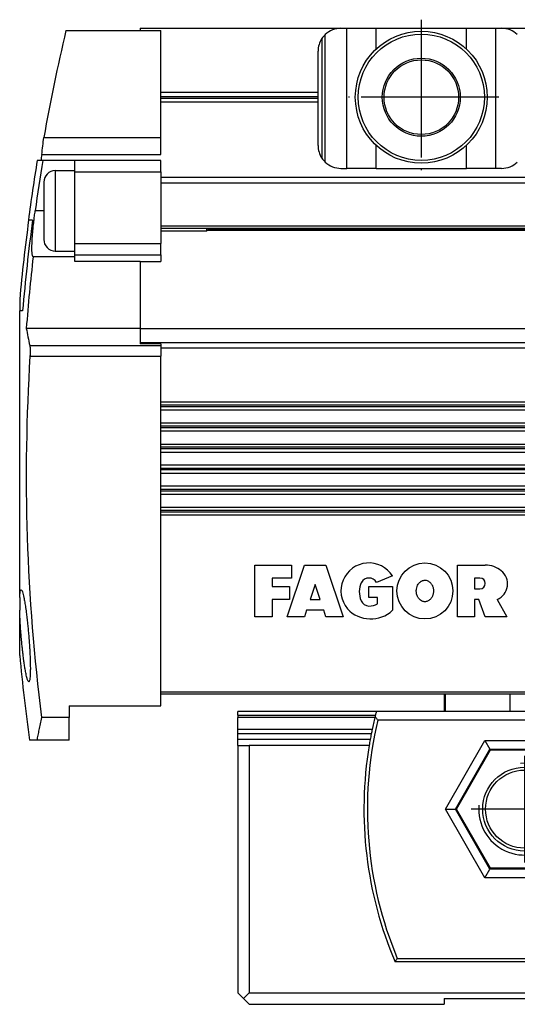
# Model space of a CAD drawing. Header units: millimetres. Extents: x -285 to 1970, y -280 to 203.
# Tile 15 of 33: x 446 to 489, y -30 to 56. Entities that reach past the tile are written whole.
import ezdxf

# ---------------------------------------------------------------- set-up
doc = ezdxf.new("R2010")
doc.units = ezdxf.units.MM
doc.linetypes.add('DOT_CENTER', pattern=[14, 12, -1, 0, -1])
doc.layers.add('1', color=7, linetype='Continuous')

# ---------------------------------------------------------------- blocks, each defined once
blk = doc.blocks.new('CABEZA__25', base_point=(464.6, -29.69))
at = {"color": 7, "linetype": 'Continuous'}
for p, q in [((482.6, -2.69), (482.6, -4.19)), ((536.6, -4.19), (536.6, -2.69)), ((464.6, -4.513), (464.6, -4.19)), ((476.68, -4.19), (464.6, -4.19)), ((482.6, -4.19), (476.68, -4.19)), ((482.717, -4.19), (482.6, -4.19)), ((488.357, -4.19), (482.717, -4.19)), ((499.198, -4.19), (488.357, -4.19)), ((520.002, -4.19), (499.198, -4.19)), ((530.842, -4.19), (520.002, -4.19)), ((536.483, -4.19), (530.842, -4.19)), ((536.6, -4.19), (536.483, -4.19)), ((542.52, -4.19), (536.6, -4.19)), ((542.52, -4.19), (554.6, -4.19)), ((554.6, -4.513), (554.6, -4.19)), ((464.6, -4.513), (464.6, -4.704)), ((464.6, -5.759), (464.6, -4.704)), ((498.8, -4.94), (476.803, -4.94)), ((499.1, -4.64), (498.8, -4.94)), ((498.8, -4.94), (498.8, -25.69)), ((499.1, -25.99), (499.1, -4.64)), ((499.1, -4.64), (520.1, -4.64)), ((520.1, -4.64), (520.1, -25.99)), ((520.4, -4.94), (520.1, -4.64)), ((520.4, -25.69), (520.4, -4.94)), ((542.397, -4.94), (520.4, -4.94)), ((554.6, -4.513), (554.6, -4.704)), ((554.6, -5.759), (554.6, -4.704)), ((464.6, -6.142), (464.6, -5.759)), ((508.294, -7.176), (509.384, -5.288)), ((508.316, -7.163), (509.384, -5.314)), ((509.816, -5.288), (510.906, -7.176)), ((509.816, -5.314), (510.884, -7.163)), ((554.6, -6.142), (554.6, -5.759)), ((464.6, -6.636), (464.6, -6.142)), ((464.6, -7.136), (464.6, -6.636)), ((486.15, -6.714), (486.583, -7.464)), ((493.049, -6.714), (492.616, -7.464)), ((526.151, -6.714), (526.584, -7.464)), ((533.05, -6.714), (532.617, -7.464)), ((554.6, -6.636), (554.6, -6.142)), ((554.6, -7.136), (554.6, -6.636)), ((464.6, -7.136), (464.6, -28.69)), ((464.6, -7.136), (465.6, -7.136)), ((465.6, -7.136), (465.6, -28.69)), ((476.057, -7.136), (465.6, -7.136)), ((483.653, -12.69), (486.626, -7.54)), ((486.583, -7.464), (486.626, -7.54)), ((486.626, -7.54), (492.573, -7.54)), ((492.573, -7.54), (492.616, -7.464)), ((492.573, -7.54), (495.546, -12.69)), ((510.69, -7.551), (508.51, -7.551)), ((510.667, -7.538), (508.533, -7.538)), ((526.627, -7.54), (523.654, -12.69)), ((526.584, -7.464), (526.627, -7.54)), ((532.574, -7.54), (526.627, -7.54)), ((532.574, -7.54), (532.617, -7.464)), ((535.547, -12.69), (532.574, -7.54)), ((543.143, -7.136), (553.6, -7.136)), ((553.6, -7.136), (553.6, -28.69)), ((553.6, -7.136), (554.6, -7.136)), ((554.6, -7.136), (554.6, -28.69)), ((482.7, -12.69), (483.566, -12.69)), ((483.566, -12.69), (483.653, -12.69)), ((486.626, -17.84), (483.653, -12.69)), ((495.546, -12.69), (492.573, -17.84)), ((495.633, -12.69), (495.546, -12.69)), ((496.499, -12.69), (495.633, -12.69)), ((522.701, -12.69), (523.567, -12.69)), ((523.567, -12.69), (523.654, -12.69)), ((523.654, -12.69), (526.627, -17.84)), ((532.574, -17.84), (535.547, -12.69)), ((535.634, -12.69), (535.547, -12.69)), ((536.5, -12.69), (535.634, -12.69)), ((486.15, -18.665), (486.583, -17.915)), ((486.583, -17.915), (486.626, -17.84)), ((492.573, -17.84), (486.626, -17.84)), ((492.616, -17.915), (492.573, -17.84)), ((493.049, -18.665), (492.616, -17.915)), ((526.151, -18.665), (526.584, -17.915)), ((526.584, -17.915), (526.627, -17.84)), ((526.627, -17.84), (532.574, -17.84)), ((532.617, -17.915), (532.574, -17.84)), ((533.05, -18.665), (532.617, -17.915)), ((478.508, -25.69), (498.8, -25.69)), ((498.8, -25.69), (499.1, -25.99)), ((520.1, -25.99), (520.4, -25.69)), ((540.692, -25.69), (520.4, -25.69)), ((499.1, -25.99), (478.309, -25.99)), ((540.891, -25.99), (520.1, -25.99)), ((465.1, -29.19), (464.6, -28.69)), ((465.1, -29.19), (465.6, -28.69)), ((465.6, -28.69), (553.6, -28.69)), ((553.6, -28.69), (554.1, -29.19)), ((554.6, -28.69), (554.1, -29.19)), ((465.1, -29.19), (465.6, -29.69)), ((465.6, -29.69), (482.6, -29.69)), ((482.6, -29.19), (536.6, -29.19)), ((482.6, -29.19), (482.6, -29.69)), ((536.6, -29.19), (536.6, -29.69)), ((536.6, -29.69), (553.6, -29.69)), ((554.1, -29.19), (553.6, -29.69))]:
    blk.add_line(p, q, dxfattribs=at)
at = {"color": 3, "linetype": 'Continuous'}
for p, q in [((482.717, -4.19), (482.717, -2.69)), ((488.357, -4.19), (488.357, -2.69)), ((499.198, -4.19), (499.198, -2.69)), ((520.002, -2.69), (520.002, -4.19)), ((530.842, -2.69), (530.842, -4.19)), ((536.483, -4.19), (536.483, -2.69)), ((464.6, -4.513), (476.598, -4.513)), ((476.551, -4.704), (464.6, -4.704)), ((554.6, -4.513), (542.602, -4.513)), ((542.649, -4.704), (554.6, -4.704)), ((476.314, -5.759), (464.6, -5.759)), ((509.384, -5.288), (509.384, -5.314)), ((509.816, -5.288), (509.816, -5.314)), ((542.886, -5.759), (554.6, -5.759)), ((476.236, -6.142), (464.6, -6.142)), ((476.143, -6.636), (464.6, -6.636)), ((482.7, -12.69), (486.15, -6.714)), ((486.15, -6.714), (493.049, -6.714)), ((493.049, -6.714), (496.499, -12.69)), ((522.701, -12.69), (526.151, -6.714)), ((526.151, -6.714), (533.05, -6.714)), ((533.05, -6.714), (536.5, -12.69)), ((542.964, -6.142), (554.6, -6.142)), ((543.057, -6.636), (554.6, -6.636)), ((483.566, -12.69), (486.583, -7.464)), ((486.583, -7.464), (492.616, -7.464)), ((492.616, -7.464), (495.633, -12.69)), ((508.294, -7.176), (508.316, -7.163)), ((508.51, -7.551), (508.533, -7.538)), ((510.667, -7.538), (510.69, -7.551)), ((510.884, -7.163), (510.906, -7.176)), ((523.567, -12.69), (526.584, -7.464)), ((526.584, -7.464), (532.617, -7.464)), ((532.617, -7.464), (535.634, -12.69)), ((486.15, -18.665), (482.7, -12.69)), ((486.583, -17.915), (483.566, -12.69)), ((495.633, -12.69), (492.616, -17.915)), ((496.499, -12.69), (493.049, -18.665)), ((526.151, -18.665), (522.701, -12.69)), ((526.584, -17.915), (523.567, -12.69)), ((535.634, -12.69), (532.617, -17.915)), ((536.5, -12.69), (533.05, -18.665)), ((492.616, -17.915), (486.583, -17.915)), ((532.617, -17.915), (526.584, -17.915)), ((493.049, -18.665), (486.15, -18.665)), ((533.05, -18.665), (526.151, -18.665))]:
    blk.add_line(p, q, dxfattribs=at)
at = {"color": 7, "linetype": 'Continuous'}
for centre, radius in [((489.6, -12.69), 3.65), ((489.6, -12.69), 3.4), ((529.6, -12.69), 3.65), ((529.6, -12.69), 3.4)]:
    blk.add_circle(centre, radius, dxfattribs=at)
for centre, radius, start, end in [((509.6, -12.69), 34, 165.52249, 166.08449), ((509.6, -12.69), 34, 13.91551, 14.47751), ((509.6, -12.69), 33.7, 166.70468, 202.69072), ((509.6, -12.69), 34, 166.41674, 168.238), ((509.6, -12.69), 34, 166.30433, 166.41674), ((509.6, -12.69), 34, 166.08449, 166.30433), ((509.6, -12.69), 33.7, 337.30928, 13.29532), ((509.6, -12.69), 34, 13.69567, 13.91551), ((509.6, -12.69), 34, 13.58326, 13.69567), ((509.6, -12.69), 34, 11.762, 13.58326), ((509.6, -12.69), 34, 168.238, 168.89653), ((509.6, -5.413), 0.25, 30, 150), ((509.6, -5.439), 0.25, 30, 150), ((509.6, -12.69), 34, 11.10347, 11.762), ((509.6, -12.69), 34, 169.74329, 170.59843), ((509.6, -12.69), 34, 168.89653, 169.74329), ((509.6, -12.69), 34, 10.25671, 11.10347), ((509.6, -12.69), 34, 9.40157, 10.25671), ((509.6, -12.69), 34, 170.59843, 203.02772), ((508.51, -7.301), 0.25, 150, 270), ((508.533, -7.288), 0.25, 150, 270), ((510.667, -7.288), 0.25, 270, 30), ((510.69, -7.301), 0.25, 270, 30), ((509.6, -12.69), 34, 336.97228, 9.40157)]:
    blk.add_arc(centre, radius, start, end, dxfattribs=at)
for points, knots in [([(476.803, -4.94), (476.784, -4.915), (476.744, -4.865), (476.685, -4.79), (476.626, -4.715), (476.586, -4.665), (476.567, -4.64)], [0, 0, 0, 0, 0.0954143, 0.19106, 0.2864288, 0.3820222, 0.3820222, 0.3820222, 0.3820222]), ([(542.633, -4.64), (542.614, -4.665), (542.574, -4.715), (542.515, -4.79), (542.456, -4.865), (542.417, -4.915), (542.397, -4.94)], [0, 0, 0, 0, 0.0954825, 0.1909591, 0.2864724, 0.3820222, 0.3820222, 0.3820222, 0.3820222]), ([(478.309, -25.99), (478.326, -25.964), (478.359, -25.914), (478.409, -25.839), (478.458, -25.764), (478.492, -25.715), (478.508, -25.69)], [0, 0, 0, 0, 0.0900935, 0.1799882, 0.2700098, 0.3600539, 0.3600539, 0.3600539, 0.3600539]), ([(540.692, -25.69), (540.708, -25.714), (540.742, -25.764), (540.791, -25.839), (540.841, -25.914), (540.874, -25.965), (540.891, -25.99)], [0, 0, 0, 0, 0.0899107, 0.1800615, 0.2700953, 0.3600539, 0.3600539, 0.3600539, 0.3600539])]:
    blk.add_open_spline(points, degree=3, knots=knots, dxfattribs=at)
at = {"layer": '1', "color": 2, "linetype": 'DOT_CENTER'}
for p, q in [((489.6, -8.04), (489.6, -17.34)), ((529.6, -8.04), (529.6, -17.34)), ((494.25, -12.69), (484.95, -12.69)), ((534.25, -12.69), (524.95, -12.69))]:
    blk.add_line(p, q, dxfattribs=at)
at = {"layer": '1', "color": 30, "linetype": 'Continuous'}
for centre in [(489.6, -12.69), (529.6, -12.69)]:
    blk.add_arc(centre, 4, 175, 95, dxfattribs=at)
blk = doc.blocks.new('REGLA__26', base_point=(445.6, -6.686))
at = {"color": 7, "linetype": 'Continuous'}
for p, q in [((449.635, 55.11), (456.1, 55.11)), ((456.1, 55.31), (456.1, 55.11)), ((456.1, 55.31), (473.6, 55.31)), ((456.1, 55.11), (457.9, 55.11)), ((457.9, 49.752), (457.9, 55.11)), ((473.6, 55.31), (474.1, 55.31)), ((474.1, 55.31), (476.66, 55.31)), ((476.66, 55.31), (484.54, 55.31)), ((484.54, 55.31), (487.1, 55.31)), ((487.1, 55.31), (487.6, 55.31)), ((487.6, 55.31), (573.6, 55.31)), ((471.6, 49.752), (471.6, 53.31)), ((457.9, 48.869), (457.9, 49.752)), ((457.9, 49.752), (471.6, 49.752)), ((471.6, 48.869), (471.6, 49.752)), ((457.9, 45.81), (457.9, 48.869)), ((471.6, 48.869), (457.9, 48.869)), ((471.6, 45.11), (471.6, 48.869)), ((447.702, 45.81), (457.9, 45.81)), ((457.9, 44.31), (457.9, 45.81)), ((447.623, 43.81), (447.132, 43.81)), ((447.526, 44.31), (457.9, 44.31)), ((450.4, 43.81), (447.623, 43.81)), ((457.9, 43.81), (450.4, 43.81)), ((450.4, 42.914), (450.4, 43.81)), ((457.9, 42.81), (457.9, 43.81)), ((448.7, 42.914), (450.4, 42.914)), ((450.4, 42.81), (450.4, 42.914)), ((473.6, 43.11), (474.1, 43.11)), ((476.66, 43.11), (474.1, 43.11)), ((476.66, 43.11), (484.54, 43.11)), ((487.1, 43.11), (484.54, 43.11)), ((487.6, 43.11), (487.1, 43.11)), ((450.4, 36.56), (450.4, 42.81)), ((457.9, 42.81), (457.9, 42.31)), ((1894.3, 42.31), (457.9, 42.31)), ((457.9, 42.31), (457.9, 41.81)), ((447.7, 41.914), (447.7, 39.414)), ((457.9, 41.81), (457.9, 38.108)), ((446.379, 38.61), (446.354, 38.61)), ((446.722, 38.61), (446.379, 38.61)), ((447.7, 39.414), (447.7, 36.914)), ((457.9, 38.108), (457.9, 36.56)), ((457.9, 37.908), (1894.3, 37.908)), ((461.9, 37.659), (461.9, 37.908)), ((462.148, 37.908), (461.9, 37.659)), ((461.972, 37.732), (1890.228, 37.732)), ((457.9, 37.659), (461.9, 37.659)), ((450.4, 35.914), (450.4, 36.56)), ((457.9, 35.573), (457.9, 36.56)), ((450.4, 35.422), (446.775, 35.422)), ((448.699, 35.914), (450.4, 35.914)), ((450.4, 35.573), (450.4, 35.914)), ((450.4, 35.422), (450.4, 35.573)), ((450.4, 34.995), (450.4, 35.422)), ((457.9, 35.573), (457.9, 34.995)), ((456.1, 34.995), (450.4, 34.995)), ((456.1, 34.995), (457.9, 34.995)), ((456.1, 34.995), (456.1, 29.179)), ((445.6, 31.702), (445.6, 30.71)), ((445.6, 18.88), (445.6, 30.71)), ((445.853, 30.71), (445.6, 30.71)), ((456.1, 29.179), (446.176, 29.179)), ((456.1, 29.179), (456.1, 29.176)), ((456.1, 29.176), (1896.1, 29.176)), ((456.1, 29.176), (456.1, 27.953)), ((456.1, 27.953), (456.1, 27.836)), ((457.9, 27.836), (456.1, 27.836)), ((457.9, 27.836), (457.9, 27.689)), ((457.9, 27.689), (457.9, 27.488)), ((457.9, 27.488), (457.9, 26.76)), ((457.9, 22.756), (457.9, 26.76)), ((1894.3, 22.756), (457.9, 22.756)), ((457.9, 22.073), (457.9, 22.756)), ((457.9, 22.073), (1894.3, 22.073)), ((457.9, 20.923), (457.9, 22.073)), ((1894.3, 20.923), (457.9, 20.923)), ((457.9, 20.24), (457.9, 20.923)), ((457.9, 20.24), (1894.3, 20.24)), ((457.9, 19.09), (457.9, 20.24)), ((457.9, 19.09), (1894.3, 19.09)), ((457.9, 18.407), (457.9, 19.09)), ((457.9, 18.407), (1894.3, 18.407)), ((457.9, 17.257), (457.9, 18.407)), ((1894.3, 17.257), (457.9, 17.257)), ((457.9, 16.574), (457.9, 17.257)), ((457.9, 16.574), (1894.3, 16.574)), ((457.9, 15.424), (457.9, 16.574)), ((1894.3, 15.424), (457.9, 15.424)), ((457.9, 14.741), (457.9, 15.424)), ((457.9, 14.741), (1894.3, 14.741)), ((457.9, 13.591), (457.9, 14.741)), ((445.6, 5.753), (445.6, 13.78)), ((1894.3, 13.591), (457.9, 13.591)), ((457.9, 12.908), (457.9, 13.591)), ((1894.3, 12.908), (457.9, 12.908)), ((457.9, -2.49), (457.9, 12.908)), ((445.6, 5.753), (445.6, 4.647)), ((445.6, 0.679), (445.6, 4.647)), ((457.9, -3.686), (457.9, -2.49)), ((1894.3, -2.69), (457.9, -2.69)), ((449.9, -3.686), (457.9, -3.686)), ((449.9, -3.686), (449.9, -4.706)), ((449.9, -4.706), (447.504, -4.706)), ((449.9, -6.686), (449.9, -4.706)), ((447.087, -6.686), (446.453, -6.686)), ((449.9, -6.686), (447.087, -6.686))]:
    blk.add_line(p, q, dxfattribs=at)
at = {"color": 3, "linetype": 'Continuous'}
for p, q in [((474.1, 43.11), (474.1, 55.31)), ((476.66, 53.498), (476.66, 55.31)), ((484.54, 53.498), (484.54, 55.31)), ((487.1, 43.11), (487.1, 55.31)), ((471.933, 54.416), (471.933, 44.005)), ((472.233, 43.65), (472.233, 54.771)), ((457.9, 49.381), (471.6, 49.381)), ((457.9, 49.24), (471.6, 49.24)), ((476.66, 43.11), (476.66, 45.123)), ((484.54, 43.11), (484.54, 45.123)), ((448.7, 42.914), (448.7, 39.414)), ((450.4, 42.81), (457.9, 42.81)), ((1894.3, 41.81), (457.9, 41.81)), ((447.7, 39.414), (446.952, 39.414)), ((448.7, 39.414), (448.699, 35.914)), ((457.9, 38.108), (1894.3, 38.108)), ((462.079, 37.838), (1890.122, 37.838)), ((450.4, 36.56), (457.9, 36.56)), ((450.4, 35.573), (457.9, 35.573)), ((446.481, 27.689), (457.9, 27.689)), ((456.1, 27.953), (1896.1, 27.953)), ((457.9, 27.488), (1894.3, 27.488)), ((446.498, 26.76), (457.9, 26.76)), ((1894.3, 22.485), (457.9, 22.485)), ((1894.3, 22.344), (457.9, 22.344)), ((1894.3, 20.652), (457.9, 20.652)), ((1894.3, 20.511), (457.9, 20.511)), ((1894.3, 18.819), (457.9, 18.819)), ((1894.3, 18.678), (457.9, 18.678)), ((1894.3, 16.986), (457.9, 16.986)), ((1894.3, 16.845), (457.9, 16.845)), ((1894.3, 15.153), (457.9, 15.153)), ((1894.3, 15.012), (457.9, 15.012)), ((1894.3, 13.32), (457.9, 13.32)), ((1894.3, 13.179), (457.9, 13.179)), ((466.1, 8.56), (469.288, 8.56)), ((466.1, 4.06), (466.1, 8.56)), ((468.913, 4.06), (470.413, 8.56)), ((469.288, 8.56), (469.288, 7.435)), ((470.413, 8.56), (472.288, 8.56)), ((472.288, 8.56), (473.788, 4.06)), ((483.741, 8.56), (486.178, 8.56)), ((483.741, 4.06), (483.741, 8.56)), ((467.6, 7.435), (467.6, 6.685)), ((469.288, 7.435), (467.6, 7.435)), ((471.35, 6.873), (470.913, 5.56)), ((471.788, 5.56), (471.35, 6.873)), ((478.091, 7.623), (476.69, 7.06)), ((485.71, 7.435), (485.241, 7.435)), ((485.241, 7.435), (485.241, 6.498)), ((467.6, 6.685), (469.1, 6.685)), ((469.1, 6.685), (469.1, 5.56)), ((476.041, 6.685), (478.103, 6.685)), ((476.041, 5.748), (476.041, 6.685)), ((478.103, 6.685), (478.103, 4.623)), ((485.241, 6.498), (485.71, 6.498)), ((467.6, 5.56), (467.6, 4.06)), ((469.1, 5.56), (467.6, 5.56)), ((470.913, 5.56), (471.788, 5.56)), ((476.791, 5.748), (476.041, 5.748)), ((476.791, 5.185), (476.791, 5.748)), ((485.616, 5.56), (485.241, 5.56)), ((485.241, 5.56), (485.241, 4.06)), ((486.178, 4.06), (485.616, 5.56)), ((487.218, 5.56), (488.052, 4.06)), ((470.6, 4.623), (470.413, 4.06)), ((472.1, 4.623), (470.6, 4.623)), ((472.288, 4.06), (472.1, 4.623)), ((467.6, 4.06), (466.1, 4.06)), ((470.413, 4.06), (468.913, 4.06)), ((473.788, 4.06), (472.288, 4.06)), ((485.241, 4.06), (483.741, 4.06)), ((488.052, 4.06), (486.178, 4.06)), ((457.9, -2.49), (1894.3, -2.49))]:
    blk.add_line(p, q, dxfattribs=at)
at = {"color": 7, "linetype": 'Continuous'}
for radius in [5.75, 5.5, 3.4, 3.25]:
    blk.add_circle((480.6, 49.31), radius, dxfattribs=at)
at = {"color": 3, "linetype": 'Continuous'}
blk.add_circle((480.912, 6.31), 2.438, dxfattribs=at)
at = {"color": 7, "linetype": 'Continuous'}
for centre, radius, start, end in [((612.87, 16.329), 167.778, 166.63549, 169.8795), ((473.6, 53.31), 2, 90, 133.10467), ((487.6, 53.31), 2, 46.89533, 90), ((473.6, 53.31), 2, 146.44269, 180), ((473.6, 53.31), 2, 133.10467, 146.44269), ((473.6, 45.11), 2, 180, 213.55731), ((612.87, 16.329), 168, 170.58534, 172.3784), ((612.87, 16.329), 167.516, 170.55788, 172.07883), ((612.87, 16.329), 167.695, 170.39458, 170.56803), ((473.6, 45.11), 2, 213.55731, 226.89533), ((448.7, 41.914), 1, 89.99612, 179.99612), ((473.6, 45.11), 2, 226.89533, 270), ((487.6, 45.11), 2, 270, 313.10467), ((612.87, 16.329), 167.974, 172.37724, 174.74896), ((612.87, 16.329), 167.635, 172.3617, 175.07839), ((448.7, 36.914), 1, 179.99612, 269.99612), ((612.87, 16.329), 167.188, 173.44246, 175.59183), ((469.889, 33.256), 24.061, 189.75652, 193.37763), ((612.87, 16.329), 166.698, 176.41224, 187.24919), ((612.87, 16.329), 168, 185.34496, 187.87388)]:
    blk.add_arc(centre, radius, start, end, dxfattribs=at)
at = {"color": 3, "linetype": 'Continuous'}
for centre, radius, start, end in [((476.038, 6.31), 2.438, 32.57897, 219.59774), ((486.178, 6.362), 2.199, 50.76131, 90), ((486.634, 6.919), 1.479, 293.27667, 50.76131), ((477.166, 6.217), 1.969, 154.62307, 202.61986), ((476.038, 6.685), 0.752, 29.919, 150.081), ((485.71, 6.967), 0.469, 270, 90), ((476.041, 5.748), 0.75, 202.61986, 270), ((476.041, 6.592), 1.594, 270, 298.07249), ((476.198, 6.667), 2.794, 223.12896, 312.98327)]:
    blk.add_arc(centre, radius, start, end, dxfattribs=at)
at = {"color": 7, "linetype": 'Continuous'}
for points, knots in [([(447.526, 44.31), (447.554, 44.561), (447.609, 45.061), (447.671, 45.561), (447.702, 45.81)], [0, 0, 0, 0, 0.754936, 1.510269, 1.510269, 1.510269, 1.510269]), ([(446.775, 35.422), (446.767, 35.43), (446.743, 35.453), (446.719, 35.522), (446.694, 35.637), (446.675, 35.835), (446.666, 36.098), (446.67, 36.393), (446.682, 36.747), (446.706, 37.143), (446.74, 37.565), (446.772, 37.915), (446.805, 38.231), (446.842, 38.565), (446.891, 38.968), (446.931, 39.258), (446.952, 39.414)], [0, 0, 0, 0, 0.034385, 0.099339, 0.212235, 0.390546, 0.692535, 1.003389, 1.27508, 1.754131, 2.192989, 2.547237, 2.808175, 3.146146, 3.554288, 4.02577, 4.02577, 4.02577, 4.02577]), ([(446.481, 27.689), (446.486, 27.665), (446.495, 27.615), (446.503, 27.536), (446.51, 27.439), (446.513, 27.323), (446.514, 27.189), (446.512, 27.052), (446.506, 26.907), (446.501, 26.81), (446.498, 26.76)], [0, 0, 0, 0, 0.0759304, 0.1506608, 0.2378916, 0.369366, 0.4986847, 0.6376365, 0.7828205, 0.931409, 0.931409, 0.931409, 0.931409]), ([(445.6, 13.78), (445.6, 13.792), (445.6, 13.829), (445.6, 13.894), (445.6, 13.983), (445.6, 14.09), (445.6, 14.192), (445.6, 14.291), (445.6, 14.391), (445.6, 14.524), (445.6, 14.693), (445.6, 14.899), (445.6, 15.085), (445.6, 15.252), (445.6, 15.399), (445.6, 15.584), (445.6, 15.804), (445.6, 16.057), (445.6, 16.277), (445.6, 16.466), (445.6, 16.627), (445.6, 16.82), (445.6, 17.039), (445.6, 17.279), (445.6, 17.482), (445.6, 17.65), (445.6, 17.785), (445.6, 17.94), (445.6, 18.107), (445.6, 18.278), (445.6, 18.435), (445.6, 18.57), (445.6, 18.677), (445.6, 18.76), (445.6, 18.825), (445.6, 18.862), (445.6, 18.88)], [0, 0, 0, 0, 0.036125, 0.110454, 0.19531, 0.302839, 0.432247, 0.500215, 0.599601, 0.732334, 0.900346, 1.105567, 1.349929, 1.45815, 1.60652, 1.792467, 2.013415, 2.266794, 2.550028, 2.673463, 2.83587, 3.030993, 3.252579, 3.494373, 3.750121, 3.860131, 3.998321, 4.156437, 4.326223, 4.499423, 4.667784, 4.797187, 4.904712, 4.989562, 5.044781, 5.1, 5.1, 5.1, 5.1]), ([(445.6, 5.753), (445.604, 5.837), (445.611, 6.002), (445.642, 6.2), (445.659, 6.354), (445.709, 6.395), (445.726, 6.408)], [0, 0, 0, 0, 0.2516218, 0.4903588, 0.6203553, 0.681131, 0.681131, 0.681131, 0.681131]), ([(445.726, 6.408), (445.744, 6.395), (445.801, 6.354), (445.845, 6.199), (445.909, 5.997), (445.974, 5.695), (446.045, 5.315), (446.12, 4.835), (446.176, 4.42), (446.221, 4.066), (446.256, 3.768), (446.297, 3.386), (446.343, 2.928), (446.388, 2.421), (446.428, 1.913), (446.46, 1.453), (446.482, 1.069), (446.497, 0.769), (446.512, 0.416), (446.525, 0.002), (446.531, -0.477), (446.523, -0.859), (446.51, -1.167), (446.479, -1.375), (446.462, -1.535), (446.41, -1.579), (446.393, -1.592)], [0, 0, 0, 0, 0.066861, 0.206338, 0.455854, 0.715617, 1.128407, 1.61707, 2.171838, 2.384459, 2.687635, 3.074136, 3.536756, 4.068325, 4.60151, 5.06481, 5.451296, 5.754008, 5.965956, 6.513518, 6.995227, 7.401797, 7.66326, 7.913385, 8.049373, 8.11238, 8.11238, 8.11238, 8.11238]), ([(446.393, -1.592), (446.374, -1.579), (446.317, -1.537), (446.287, -1.428), (446.242, -1.297), (446.199, -1.128), (446.14, -0.863), (446.077, -0.516), (446.015, -0.127), (445.965, 0.221), (445.928, 0.505), (445.895, 0.769), (445.86, 1.068), (445.819, 1.452), (445.773, 1.911), (445.73, 2.395), (445.694, 2.856), (445.667, 3.245), (445.647, 3.581), (445.629, 3.908), (445.612, 4.262), (445.604, 4.515), (445.6, 4.647)], [0, 0, 0, 0, 0.067909, 0.209899, 0.320412, 0.488864, 0.72868, 1.136777, 1.545763, 1.911801, 2.190869, 2.404395, 2.708644, 3.096336, 3.56022, 4.093077, 4.55553, 4.947714, 5.261, 5.567135, 5.928516, 6.325599, 6.325599, 6.325599, 6.325599]), ([(447.504, -4.706), (447.465, -4.895), (447.391, -5.259), (447.283, -5.777), (447.183, -6.249), (447.118, -6.545), (447.087, -6.686)], [0, 0, 0, 0, 0.5769, 1.114616, 1.588455, 2.023333, 2.023333, 2.023333, 2.023333])]:
    blk.add_open_spline(points, degree=3, knots=knots, dxfattribs=at)
at = {"color": 3, "linetype": 'Continuous'}
blk.add_open_spline([(480.912, 7.248), (480.901, 7.248), (480.876, 7.247), (480.81, 7.241), (480.723, 7.221), (480.631, 7.182), (480.556, 7.137), (480.485, 7.084), (480.407, 7.008), (480.311, 6.882), (480.222, 6.703), (480.18, 6.532), (480.165, 6.402), (480.161, 6.31), (480.166, 6.196), (480.187, 6.056), (480.229, 5.913), (480.288, 5.785), (480.346, 5.694), (480.421, 5.597), (480.527, 5.497), (480.669, 5.417), (480.8, 5.38), (480.912, 5.37), (481.025, 5.38), (481.147, 5.415), (481.264, 5.477), (481.359, 5.554), (481.439, 5.639), (481.506, 5.732), (481.562, 5.837), (481.6, 5.931), (481.623, 6.007), (481.637, 6.068), (481.65, 6.132), (481.66, 6.216), (481.664, 6.326), (481.656, 6.457), (481.631, 6.592), (481.591, 6.715), (481.547, 6.813), (481.507, 6.884), (481.455, 6.96), (481.39, 7.038), (481.307, 7.11), (481.214, 7.172), (481.098, 7.225), (480.993, 7.245), (480.93, 7.248), (480.918, 7.248), (480.912, 7.248)], degree=3, knots=[0, 0, 0, 0, 0.034211, 0.075166, 0.197483, 0.299555, 0.376453, 0.456451, 0.566203, 0.70371, 0.928832, 1.160689, 1.227212, 1.320584, 1.436324, 1.571014, 1.742439, 1.883698, 1.992692, 2.064649, 2.249404, 2.426576, 2.547482, 2.655496, 2.763983, 2.88451, 3.034686, 3.159204, 3.248528, 3.382169, 3.50228, 3.605308, 3.686173, 3.738749, 3.795158, 3.881589, 3.992852, 4.124776, 4.274569, 4.403745, 4.511029, 4.594231, 4.650023, 4.787758, 4.897342, 4.97699, 5.124225, 5.276879, 5.294496, 5.312077, 5.312077, 5.312077, 5.312077], dxfattribs=at)
at = {"layer": '1', "color": 2, "linetype": 'DOT_CENTER'}
for p, q in [((480.6, 56.06), (480.6, 42.56)), ((487.35, 49.31), (473.85, 49.31))]:
    blk.add_line(p, q, dxfattribs=at)
blk = doc.blocks.new('Regla_G2_cm1340__27', base_point=(445.6, -29.69))
for name, p in [('REGLA__26', (445.6, -6.686)), ('CABEZA__25', (464.6, -29.69))]:
    blk.add_blockref(name, p)
blk = doc.blocks.new('A1', base_point=(626, 12.474))
blk.add_blockref('Regla_G2_cm1340__27', (445.6, -29.69))

msp = doc.modelspace()

# ---------------------------------------------------------------- block references
msp.add_blockref('A1', (626, 12.474))

doc.saveas('drawing.dxf')
